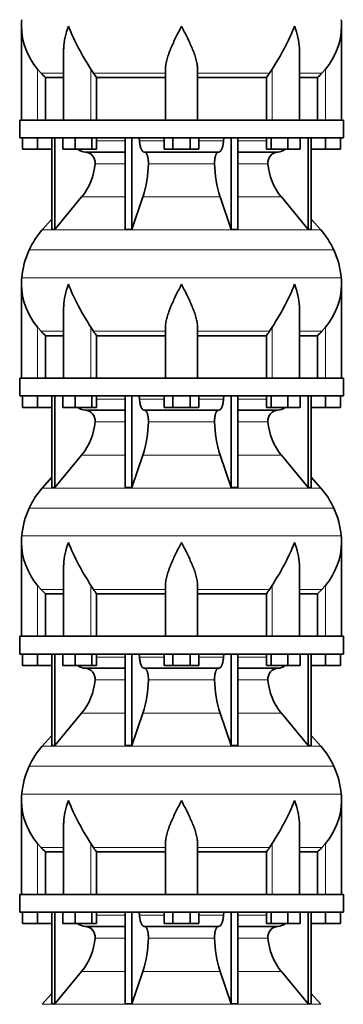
# Model space of a CAD drawing. Header units: millimetres. Extents: x 148 to 904, y -4182 to 2596.
# Tile 22 of 30: x 626 to 808, y 196 to 749. Entities that reach past the tile are written whole.
import ezdxf

# ---------------------------------------------------------------- set-up
doc = ezdxf.new("R2010")
doc.units = ezdxf.units.MM
doc.layers.add('VSI134_DIFFUSORE', color=7, linetype='Continuous')

# ---------------------------------------------------------------- blocks, each defined once
blk = doc.blocks.new('SE3')
at = {"layer": 'VSI134_DIFFUSORE', "color": 7, "linetype": 'Continuous', "lineweight": 35}
for p, q in [((627.29, 745.42), (627.29, 692.68)), ((807.29, 692.68), (807.29, 745.42)), ((651.01, 732.04), (651.01, 692.68)), ((783.56, 692.68), (783.56, 732.04)), ((638.3, 718.98), (636.29, 721.28)), ((667.8, 718.98), (666.37, 721.28)), ((708.29, 692.68), (708.29, 721.28)), ((726.29, 692.68), (726.29, 721.28)), ((768.2, 721.28), (766.78, 718.98)), ((798.29, 721.28), (796.28, 718.98)), ((640.81, 716.54), (651.01, 716.54)), ((640.81, 692.68), (640.81, 716.54)), ((669.58, 716.54), (708.29, 716.54)), ((669.58, 692.68), (669.58, 716.54)), ((726.29, 716.54), (765, 716.54)), ((765, 716.54), (765, 692.68)), ((783.56, 716.54), (793.76, 716.54)), ((793.76, 716.54), (793.76, 692.68)), ((808.29, 692.68), (626.29, 692.68)), ((626.29, 692.68), (626.29, 682.68)), ((808.29, 682.68), (808.29, 692.68)), ((626.29, 682.68), (808.29, 682.68)), ((627.79, 676.28), (627.79, 682.68)), ((627.79, 676.28), (627.79, 682.68)), ((636.29, 676.28), (636.29, 682.68)), ((644.46, 682.68), (644.46, 631.23)), ((645.99, 682.68), (645.99, 631.23)), ((650.53, 676.28), (650.53, 682.68)), ((657.47, 676.28), (657.47, 682.68)), ((666.95, 676.28), (666.95, 682.68)), ((669.49, 676.28), (669.49, 682.68)), ((685.59, 682.68), (685.59, 631.23)), ((689.28, 682.68), (689.28, 631.23)), ((707.47, 676.28), (707.47, 682.68)), ((712.38, 676.28), (712.38, 682.68)), ((722.19, 676.28), (722.19, 682.68)), ((727.1, 676.28), (727.1, 682.68)), ((745.29, 682.68), (745.29, 631.23)), ((748.98, 682.68), (748.98, 631.23)), ((765.08, 676.28), (765.08, 682.68)), ((767.62, 676.28), (767.62, 682.68)), ((777.1, 676.28), (777.1, 682.68)), ((784.04, 676.28), (784.04, 682.68)), ((788.58, 682.68), (788.58, 631.23)), ((790.11, 682.68), (790.11, 631.23)), ((798.29, 676.28), (798.29, 682.68)), ((806.79, 676.28), (806.79, 682.68)), ((636.29, 676.28), (627.79, 676.28)), ((644.46, 676.28), (636.29, 676.28)), ((657.47, 676.28), (650.53, 676.28)), ((666.95, 676.28), (657.47, 676.28)), ((669.49, 676.28), (666.95, 676.28)), ((712.38, 676.28), (707.47, 676.28)), ((722.19, 676.28), (712.38, 676.28)), ((727.1, 676.28), (722.19, 676.28)), ((767.62, 676.28), (765.08, 676.28)), ((777.1, 676.28), (767.62, 676.28)), ((784.04, 676.28), (777.1, 676.28)), ((798.29, 676.28), (790.11, 676.28)), ((806.79, 676.28), (798.29, 676.28)), ((663.11, 674.68), (685.59, 674.68)), ((696.38, 674.68), (738.2, 674.68)), ((748.98, 674.68), (771.46, 674.68)), ((645.99, 631.23), (661.14, 649.44)), ((689.28, 631.23), (695.56, 649.44)), ((739.01, 649.44), (745.29, 631.23)), ((773.43, 649.44), (788.58, 631.23)), ((644.46, 637), (638.99, 630.93)), ((795.58, 630.93), (790.11, 637)), ((644.46, 631.23), (645.99, 631.23)), ((685.59, 631.23), (689.28, 631.23)), ((745.29, 631.23), (748.98, 631.23)), ((788.58, 631.23), (790.11, 631.23)), ((627.29, 600.42), (627.29, 547.68)), ((807.29, 547.68), (807.29, 600.42)), ((651.01, 587.04), (651.01, 547.68)), ((783.56, 547.68), (783.56, 587.04)), ((638.3, 573.98), (636.29, 576.28)), ((667.8, 573.98), (666.37, 576.28)), ((708.29, 547.68), (708.29, 576.28)), ((726.29, 547.68), (726.29, 576.28)), ((768.2, 576.28), (766.78, 573.98)), ((798.29, 576.28), (796.28, 573.98)), ((640.81, 571.54), (651.01, 571.54)), ((640.81, 547.68), (640.81, 571.54)), ((669.58, 571.54), (708.29, 571.54)), ((669.58, 547.68), (669.58, 571.54)), ((726.29, 571.54), (765, 571.54)), ((765, 571.54), (765, 547.68)), ((783.56, 571.54), (793.76, 571.54)), ((793.76, 571.54), (793.76, 547.68)), ((808.29, 547.68), (626.29, 547.68)), ((626.29, 547.68), (626.29, 537.68)), ((808.29, 537.68), (808.29, 547.68)), ((626.29, 537.68), (808.29, 537.68)), ((627.79, 531.28), (627.79, 537.68)), ((627.79, 531.28), (627.79, 537.68)), ((636.29, 531.28), (636.29, 537.68)), ((644.46, 537.68), (644.46, 486.23)), ((645.99, 537.68), (645.99, 486.23)), ((650.53, 531.28), (650.53, 537.68)), ((657.47, 531.28), (657.47, 537.68)), ((666.95, 531.28), (666.95, 537.68)), ((669.49, 531.28), (669.49, 537.68)), ((685.59, 537.68), (685.59, 486.23)), ((689.28, 537.68), (689.28, 486.23)), ((707.47, 531.28), (707.47, 537.68)), ((712.38, 531.28), (712.38, 537.68)), ((722.19, 531.28), (722.19, 537.68)), ((727.1, 531.28), (727.1, 537.68)), ((745.29, 537.68), (745.29, 486.23)), ((748.98, 537.68), (748.98, 486.23)), ((765.08, 531.28), (765.08, 537.68)), ((767.62, 531.28), (767.62, 537.68)), ((777.1, 531.28), (777.1, 537.68)), ((784.04, 531.28), (784.04, 537.68)), ((788.58, 537.68), (788.58, 486.23)), ((790.11, 537.68), (790.11, 486.23)), ((798.29, 531.28), (798.29, 537.68)), ((806.79, 531.28), (806.79, 537.68)), ((636.29, 531.28), (627.79, 531.28)), ((644.46, 531.28), (636.29, 531.28)), ((657.47, 531.28), (650.53, 531.28)), ((666.95, 531.28), (657.47, 531.28)), ((669.49, 531.28), (666.95, 531.28)), ((712.38, 531.28), (707.47, 531.28)), ((722.19, 531.28), (712.38, 531.28)), ((727.1, 531.28), (722.19, 531.28)), ((767.62, 531.28), (765.08, 531.28)), ((777.1, 531.28), (767.62, 531.28)), ((784.04, 531.28), (777.1, 531.28)), ((798.29, 531.28), (790.11, 531.28)), ((806.79, 531.28), (798.29, 531.28)), ((663.11, 529.68), (685.59, 529.68)), ((696.38, 529.68), (738.2, 529.68)), ((748.98, 529.68), (771.46, 529.68)), ((645.99, 486.23), (661.14, 504.44)), ((689.28, 486.23), (695.56, 504.44)), ((739.01, 504.44), (745.29, 486.23)), ((773.43, 504.44), (788.58, 486.23)), ((644.46, 492), (638.99, 485.93)), ((795.58, 485.93), (790.11, 492)), ((644.46, 486.23), (645.99, 486.23)), ((685.59, 486.23), (689.28, 486.23)), ((745.29, 486.23), (748.98, 486.23)), ((788.58, 486.23), (790.11, 486.23)), ((627.29, 455.42), (627.29, 402.68)), ((807.29, 402.68), (807.29, 455.42)), ((651.01, 442.04), (651.01, 402.68)), ((783.56, 402.68), (783.56, 442.04)), ((638.3, 428.98), (636.29, 431.28)), ((640.81, 426.54), (651.01, 426.54)), ((640.81, 402.68), (640.81, 426.54)), ((667.8, 428.98), (666.37, 431.28)), ((669.58, 426.54), (708.29, 426.54)), ((669.58, 402.68), (669.58, 426.54)), ((708.29, 402.68), (708.29, 431.28)), ((726.29, 402.68), (726.29, 431.28)), ((726.29, 426.54), (765, 426.54)), ((765, 426.54), (765, 402.68)), ((768.2, 431.28), (766.78, 428.98)), ((783.56, 426.54), (793.76, 426.54)), ((793.76, 426.54), (793.76, 402.68)), ((798.29, 431.28), (796.28, 428.98)), ((808.29, 402.68), (626.29, 402.68)), ((626.29, 402.68), (626.29, 392.68)), ((808.29, 392.68), (808.29, 402.68)), ((626.29, 392.68), (808.29, 392.68)), ((627.79, 386.28), (627.79, 392.68)), ((627.79, 386.28), (627.79, 392.68)), ((636.29, 386.28), (636.29, 392.68)), ((644.46, 392.68), (644.46, 341.23)), ((645.99, 392.68), (645.99, 341.23)), ((650.53, 386.28), (650.53, 392.68)), ((657.47, 386.28), (657.47, 392.68)), ((666.95, 386.28), (666.95, 392.68)), ((669.49, 386.28), (669.49, 392.68)), ((685.59, 392.68), (685.59, 341.23)), ((689.28, 392.68), (689.28, 341.23)), ((707.47, 386.28), (707.47, 392.68)), ((712.38, 386.28), (712.38, 392.68)), ((722.19, 386.28), (722.19, 392.68)), ((727.1, 386.28), (727.1, 392.68)), ((745.29, 392.68), (745.29, 341.23)), ((748.98, 392.68), (748.98, 341.23)), ((765.08, 386.28), (765.08, 392.68)), ((767.62, 386.28), (767.62, 392.68)), ((777.1, 386.28), (777.1, 392.68)), ((784.04, 386.28), (784.04, 392.68)), ((788.58, 392.68), (788.58, 341.23)), ((790.11, 392.68), (790.11, 341.23)), ((798.29, 386.28), (798.29, 392.68)), ((806.79, 386.28), (806.79, 392.68)), ((636.29, 386.28), (627.79, 386.28)), ((644.46, 386.28), (636.29, 386.28)), ((657.47, 386.28), (650.53, 386.28)), ((666.95, 386.28), (657.47, 386.28)), ((663.11, 384.68), (685.59, 384.68)), ((669.49, 386.28), (666.95, 386.28)), ((696.38, 384.68), (738.2, 384.68)), ((712.38, 386.28), (707.47, 386.28)), ((722.19, 386.28), (712.38, 386.28)), ((727.1, 386.28), (722.19, 386.28)), ((748.98, 384.68), (771.46, 384.68)), ((767.62, 386.28), (765.08, 386.28)), ((777.1, 386.28), (767.62, 386.28)), ((784.04, 386.28), (777.1, 386.28)), ((798.29, 386.28), (790.11, 386.28)), ((806.79, 386.28), (798.29, 386.28)), ((645.99, 341.23), (661.14, 359.44)), ((689.28, 341.23), (695.56, 359.44)), ((739.01, 359.44), (745.29, 341.23)), ((773.43, 359.44), (788.58, 341.23)), ((644.46, 347), (638.99, 340.93)), ((795.58, 340.93), (790.11, 347)), ((644.46, 341.23), (645.99, 341.23)), ((685.59, 341.23), (689.28, 341.23)), ((745.29, 341.23), (748.98, 341.23)), ((788.58, 341.23), (790.11, 341.23)), ((627.29, 310.42), (627.29, 257.68)), ((807.29, 257.68), (807.29, 310.42)), ((651.01, 297.04), (651.01, 257.68)), ((783.56, 257.68), (783.56, 297.04)), ((638.3, 283.98), (636.29, 286.28)), ((667.8, 283.98), (666.37, 286.28)), ((708.29, 257.68), (708.29, 286.28)), ((726.29, 257.68), (726.29, 286.28)), ((768.2, 286.28), (766.78, 283.98)), ((798.29, 286.28), (796.28, 283.98)), ((640.81, 281.54), (651.01, 281.54)), ((640.81, 257.68), (640.81, 281.54)), ((669.58, 281.54), (708.29, 281.54)), ((669.58, 257.68), (669.58, 281.54)), ((726.29, 281.54), (765, 281.54)), ((765, 281.54), (765, 257.68)), ((783.56, 281.54), (793.76, 281.54)), ((793.76, 281.54), (793.76, 257.68)), ((808.29, 257.68), (626.29, 257.68)), ((626.29, 257.68), (626.29, 247.68)), ((808.29, 247.68), (808.29, 257.68)), ((626.29, 247.68), (808.29, 247.68)), ((627.79, 241.28), (627.79, 247.68)), ((627.79, 241.28), (627.79, 247.68)), ((636.29, 241.28), (636.29, 247.68)), ((644.46, 247.68), (644.46, 196.23)), ((645.99, 247.68), (645.99, 196.23)), ((650.53, 241.28), (650.53, 247.68)), ((657.47, 241.28), (657.47, 247.68)), ((666.95, 241.28), (666.95, 247.68)), ((669.49, 241.28), (669.49, 247.68)), ((685.59, 247.68), (685.59, 196.23)), ((689.28, 247.68), (689.28, 196.23)), ((707.47, 241.28), (707.47, 247.68)), ((712.38, 241.28), (712.38, 247.68)), ((722.19, 241.28), (722.19, 247.68)), ((727.1, 241.28), (727.1, 247.68)), ((745.29, 247.68), (745.29, 196.23)), ((748.98, 247.68), (748.98, 196.23)), ((765.08, 241.28), (765.08, 247.68)), ((767.62, 241.28), (767.62, 247.68)), ((777.1, 241.28), (777.1, 247.68)), ((784.04, 241.28), (784.04, 247.68)), ((788.58, 247.68), (788.58, 196.23)), ((790.11, 247.68), (790.11, 196.23)), ((798.29, 241.28), (798.29, 247.68)), ((806.79, 241.28), (806.79, 247.68)), ((636.29, 241.28), (627.79, 241.28)), ((644.46, 241.28), (636.29, 241.28)), ((657.47, 241.28), (650.53, 241.28)), ((666.95, 241.28), (657.47, 241.28)), ((663.11, 239.68), (685.59, 239.68)), ((669.49, 241.28), (666.95, 241.28)), ((696.38, 239.68), (738.2, 239.68)), ((712.38, 241.28), (707.47, 241.28)), ((722.19, 241.28), (712.38, 241.28)), ((727.1, 241.28), (722.19, 241.28)), ((748.98, 239.68), (771.46, 239.68)), ((767.62, 241.28), (765.08, 241.28)), ((777.1, 241.28), (767.62, 241.28)), ((784.04, 241.28), (777.1, 241.28)), ((798.29, 241.28), (790.11, 241.28)), ((806.79, 241.28), (798.29, 241.28)), ((645.99, 196.23), (661.14, 214.44)), ((689.28, 196.23), (695.56, 214.44)), ((739.01, 214.44), (745.29, 196.23)), ((773.43, 214.44), (788.58, 196.23)), ((644.46, 202), (638.99, 195.93)), ((795.58, 195.93), (790.11, 202)), ((644.46, 196.23), (645.99, 196.23)), ((685.59, 196.23), (689.28, 196.23)), ((745.29, 196.23), (748.98, 196.23)), ((788.58, 196.23), (790.11, 196.23))]:
    blk.add_line(p, q, dxfattribs=at)
at = {"layer": 'VSI134_DIFFUSORE', "color": 4, "linetype": 'Continuous', "lineweight": 9}
for p, q in [((636.29, 692.68), (636.29, 721.28)), ((666.37, 692.68), (666.37, 721.28)), ((768.2, 692.68), (768.2, 721.28)), ((798.29, 692.68), (798.29, 721.28)), ((651.01, 718.98), (638.3, 718.98)), ((708.29, 718.98), (667.8, 718.98)), ((726.29, 718.98), (766.78, 718.98)), ((783.56, 718.98), (796.28, 718.98)), ((669.49, 680.91), (685.59, 680.91)), ((693.71, 680.91), (707.47, 680.91)), ((727.1, 680.91), (740.86, 680.91)), ((748.98, 680.91), (765.08, 680.91)), ((685.59, 668.14), (668.66, 668.14)), ((735.9, 668.14), (698.68, 668.14)), ((765.91, 668.14), (748.98, 668.14)), ((661.14, 649.44), (685.59, 649.44)), ((695.56, 649.44), (739.01, 649.44)), ((748.98, 649.44), (773.43, 649.44)), ((638.99, 630.93), (795.58, 630.93)), ((802.95, 619.67), (631.62, 619.67)), ((627.46, 604.04), (807.11, 604.04)), ((636.29, 547.68), (636.29, 576.28)), ((666.37, 547.68), (666.37, 576.28)), ((768.2, 547.68), (768.2, 576.28)), ((798.29, 547.68), (798.29, 576.28)), ((651.01, 573.98), (638.3, 573.98)), ((708.29, 573.98), (667.8, 573.98)), ((726.29, 573.98), (766.78, 573.98)), ((783.56, 573.98), (796.28, 573.98)), ((669.49, 535.91), (685.59, 535.91)), ((693.71, 535.91), (707.47, 535.91)), ((727.1, 535.91), (740.86, 535.91)), ((748.98, 535.91), (765.08, 535.91)), ((685.59, 523.14), (668.66, 523.14)), ((735.9, 523.14), (698.68, 523.14)), ((765.91, 523.14), (748.98, 523.14)), ((661.14, 504.44), (685.59, 504.44)), ((695.56, 504.44), (739.01, 504.44)), ((748.98, 504.44), (773.43, 504.44)), ((638.99, 485.93), (795.58, 485.93)), ((802.95, 474.67), (631.62, 474.67)), ((627.46, 459.04), (807.11, 459.04)), ((636.29, 402.68), (636.29, 431.28)), ((651.01, 428.98), (638.3, 428.98)), ((666.37, 402.68), (666.37, 431.28)), ((708.29, 428.98), (667.8, 428.98)), ((726.29, 428.98), (766.78, 428.98)), ((768.2, 402.68), (768.2, 431.28)), ((783.56, 428.98), (796.28, 428.98)), ((798.29, 402.68), (798.29, 431.28)), ((669.49, 390.91), (685.59, 390.91)), ((693.71, 390.91), (707.47, 390.91)), ((727.1, 390.91), (740.86, 390.91)), ((748.98, 390.91), (765.08, 390.91)), ((685.59, 378.14), (668.66, 378.14)), ((735.9, 378.14), (698.68, 378.14)), ((765.91, 378.14), (748.98, 378.14)), ((661.14, 359.44), (685.59, 359.44)), ((695.56, 359.44), (739.01, 359.44)), ((748.98, 359.44), (773.43, 359.44)), ((638.99, 340.93), (795.58, 340.93)), ((802.95, 329.67), (631.62, 329.67)), ((627.46, 314.04), (807.11, 314.04)), ((636.29, 257.68), (636.29, 286.28)), ((651.01, 283.98), (638.3, 283.98)), ((666.37, 257.68), (666.37, 286.28)), ((708.29, 283.98), (667.8, 283.98)), ((726.29, 283.98), (766.78, 283.98)), ((768.2, 257.68), (768.2, 286.28)), ((783.56, 283.98), (796.28, 283.98)), ((798.29, 257.68), (798.29, 286.28)), ((669.49, 245.91), (685.59, 245.91)), ((693.71, 245.91), (707.47, 245.91)), ((727.1, 245.91), (740.86, 245.91)), ((748.98, 245.91), (765.08, 245.91)), ((685.59, 233.14), (668.66, 233.14)), ((735.9, 233.14), (698.68, 233.14)), ((765.91, 233.14), (748.98, 233.14)), ((661.14, 214.44), (685.59, 214.44)), ((695.56, 214.44), (739.01, 214.44)), ((748.98, 214.44), (773.43, 214.44)), ((638.99, 195.93), (795.58, 195.93))]:
    blk.add_line(p, q, dxfattribs=at)
at = {"layer": 'VSI134_DIFFUSORE', "color": 7, "linetype": 'Continuous', "lineweight": 35}
for centre, radius, start, end in [((665.79, 745.41), 38.5, 174.5826, 180.0016), ((768.79, 745.41), 38.5, 359.9671, 5.4174), ((665.94, 746.08), 38.66, 180.9958, 219.9106), ((779.47, 796.35), 135.74, 202.0412, 213.5763), ((655.1, 796.35), 135.74, 326.4237, 337.9588), ((768.63, 746.08), 38.66, 320.0894, 359.0042), ((700.91, 741.2), 39.88, 213.8582, 218.2062), ((733.66, 741.2), 39.88, 321.7938, 326.1418), ((663.34, 681.36), 6.68, 230.2819, 268.0094), ((771.22, 681.37), 6.69, 272.0607, 309.722), ((662.83, 668.82), 5.87, 353.3223, 87.2173), ((771.72, 668.84), 5.85, 92.5772, 186.8833), ((635.35, 670.66), 33.4, 320.5472, 355.6594), ((633.72, 669.34), 64.97, 342.1602, 358.9354), ((802.36, 669.59), 66.48, 181.2569, 197.6475), ((799.32, 670.71), 33.51, 184.3996, 219.3938), ((671.69, 601.48), 44, 138, 155.5912), ((762.89, 601.48), 44, 24.4088, 42), ((676.24, 599.42), 49, 155.5912, 174.5826), ((758.33, 599.42), 49, 5.4174, 24.4088), ((665.79, 600.41), 38.5, 174.5826, 180.0016), ((768.79, 600.41), 38.5, 359.9671, 5.4174), ((665.94, 601.08), 38.66, 180.9958, 219.9106), ((779.47, 651.35), 135.74, 202.0412, 213.5763), ((655.1, 651.35), 135.74, 326.4237, 337.9588), ((768.63, 601.08), 38.66, 320.0894, 359.0042), ((700.91, 596.2), 39.88, 213.8582, 218.2062), ((733.66, 596.2), 39.88, 321.7938, 326.1418), ((663.34, 536.36), 6.68, 230.2819, 268.0094), ((771.22, 536.37), 6.69, 272.0607, 309.722), ((662.83, 523.82), 5.87, 353.3223, 87.2173), ((771.72, 523.84), 5.85, 92.5772, 186.8833), ((635.35, 525.66), 33.4, 320.5472, 355.6594), ((633.72, 524.34), 64.97, 342.1602, 358.9354), ((802.36, 524.59), 66.48, 181.2569, 197.6475), ((799.32, 525.71), 33.51, 184.3996, 219.3938), ((671.69, 456.48), 44, 138, 155.5912), ((762.89, 456.48), 44, 24.4088, 42), ((676.24, 454.42), 49, 155.5912, 174.5826), ((758.33, 454.42), 49, 5.4174, 24.4088), ((665.79, 455.41), 38.5, 174.5826, 180.0016), ((665.94, 456.08), 38.66, 180.9958, 219.9106), ((779.47, 506.35), 135.74, 202.0412, 213.5763), ((655.1, 506.35), 135.74, 326.4237, 337.9588), ((768.63, 456.08), 38.66, 320.0894, 359.0042), ((768.79, 455.41), 38.5, 359.9671, 5.4174), ((700.91, 451.2), 39.88, 213.8582, 218.2062), ((733.66, 451.2), 39.88, 321.7938, 326.1418), ((663.34, 391.36), 6.68, 230.2819, 268.0094), ((662.83, 378.82), 5.87, 353.3223, 87.2173), ((771.72, 378.84), 5.85, 92.5772, 186.8833), ((771.22, 391.37), 6.69, 272.0607, 309.722), ((635.35, 380.66), 33.4, 320.5472, 355.6594), ((633.72, 379.34), 64.97, 342.1602, 358.9354), ((802.36, 379.59), 66.48, 181.2569, 197.6475), ((799.32, 380.71), 33.51, 184.3996, 219.3938), ((671.69, 311.48), 44, 138, 155.5912), ((762.89, 311.48), 44, 24.4088, 42), ((676.24, 309.42), 49, 155.5912, 174.5826), ((758.33, 309.42), 49, 5.4174, 24.4088), ((665.79, 310.41), 38.5, 174.5826, 180.0016), ((665.94, 311.08), 38.66, 180.9958, 219.9106), ((779.47, 361.35), 135.74, 202.0412, 213.5763), ((655.1, 361.35), 135.74, 326.4237, 337.9588), ((768.63, 311.08), 38.66, 320.0894, 359.0042), ((768.79, 310.41), 38.5, 359.9671, 5.4174), ((700.91, 306.2), 39.88, 213.8582, 218.2062), ((733.66, 306.2), 39.88, 321.7938, 326.1418), ((663.34, 246.36), 6.68, 230.2819, 268.0094), ((662.83, 233.82), 5.87, 353.3223, 87.2173), ((771.72, 233.84), 5.85, 92.5772, 186.8833), ((771.22, 246.37), 6.69, 272.0607, 309.722), ((635.35, 235.66), 33.4, 320.5472, 355.6594), ((633.72, 234.34), 64.97, 342.1602, 358.9354), ((802.36, 234.59), 66.48, 181.2569, 197.6475), ((799.32, 235.71), 33.51, 184.3996, 219.3938)]:
    blk.add_arc(centre, radius, start, end, dxfattribs=at)
for points, knots in [([(651.01, 732.03), (651.01, 732.36), (651.02, 732.68), (651.17, 737.05), (652.15, 741.26), (653.65, 745.41)], [0.4601729, 0.4601729, 0.4601729, 0.4601729, 0.5, 0.5, 1, 1, 1, 1]), ([(708.29, 721.28), (708.29, 722.2), (708.38, 723.13), (708.62, 724.58), (708.71, 725.07), (708.93, 726.04), (709.06, 726.53), (709.47, 728.01), (709.79, 729), (710.34, 730.5), (710.53, 731.01), (710.92, 732.03), (711.13, 732.54), (712.21, 735.1), (713.16, 737.14), (714.67, 740.23), (715.18, 741.25), (715.96, 742.81), (716.23, 743.33), (716.62, 744.11), (716.82, 744.5), (717.02, 744.89), (717.15, 745.15), (717.22, 745.28), (717.29, 745.41)], [0, 0, 0, 0, 0.125, 0.125, 0.1875, 0.1875, 0.25, 0.25, 0.375, 0.375, 0.4375, 0.4375, 0.5, 0.5, 0.75, 0.75, 0.875, 0.875, 0.9375, 0.9375, 0.96875, 0.984375, 0.984375, 1, 1, 1, 1]), ([(726.29, 721.28), (726.29, 722.2), (726.2, 723.13), (725.88, 725.03), (725.66, 726), (725.25, 727.48), (725.1, 727.98), (724.78, 728.98), (724.61, 729.48), (724.07, 730.99), (723.67, 731.99), (722.82, 734.02), (722.37, 735.04), (721.43, 737.09), (720.93, 738.13), (719.92, 740.21), (719.4, 741.24), (718.61, 742.8), (718.35, 743.32), (717.95, 744.1), (717.82, 744.37), (717.55, 744.89), (717.42, 745.15), (717.29, 745.41)], [0, 0, 0, 0, 0.125, 0.125, 0.25, 0.25, 0.3125, 0.3125, 0.375, 0.375, 0.5, 0.5, 0.625, 0.625, 0.75, 0.75, 0.875, 0.875, 0.9375, 0.9375, 0.96875, 0.96875, 1, 1, 1, 1]), ([(783.56, 732.03), (783.56, 732.36), (783.56, 732.68), (783.41, 737.05), (782.42, 741.26), (780.93, 745.41)], [0.4601729, 0.4601729, 0.4601729, 0.4601729, 0.5, 0.5, 1, 1, 1, 1]), ([(692.95, 682.68), (693, 682.68), (693.05, 682.67), (693.14, 682.63), (693.18, 682.6), (693.31, 682.47), (693.39, 682.34), (693.53, 682.01), (693.59, 681.82), (693.68, 681.39), (693.7, 681.15), (693.71, 680.91)], [0, 0, 0, 0, 0.125, 0.125, 0.25, 0.25, 0.5, 0.5, 0.75, 0.75, 1, 1, 1, 1]), ([(696.38, 674.68), (696.22, 674.68), (696.05, 674.72), (695.81, 674.84), (695.73, 674.89), (695.58, 675), (695.5, 675.07), (695.27, 675.29), (695.12, 675.48), (694.84, 675.93), (694.71, 676.18), (694.47, 676.74), (694.36, 677.06), (694.16, 677.73), (694.07, 678.09), (693.92, 678.84), (693.86, 679.24), (693.77, 680.06), (693.73, 680.48), (693.71, 680.91)], [0, 0, 0, 0, 0.125, 0.125, 0.1875, 0.1875, 0.25, 0.25, 0.375, 0.375, 0.5, 0.5, 0.625, 0.625, 0.75, 0.75, 0.875, 0.875, 1, 1, 1, 1]), ([(740.86, 680.91), (740.84, 680.48), (740.81, 680.06), (740.74, 679.45), (740.71, 679.25), (740.65, 678.86), (740.61, 678.66), (740.5, 678.09), (740.41, 677.74), (740.27, 677.23), (740.21, 677.07), (740.1, 676.76), (740.04, 676.61), (739.86, 676.18), (739.73, 675.93), (739.45, 675.49), (739.3, 675.3), (739, 674.99), (738.84, 674.88), (738.52, 674.72), (738.36, 674.68), (738.2, 674.68)], [0, 0, 0, 0, 0.125, 0.125, 0.1875, 0.1875, 0.25, 0.25, 0.375, 0.375, 0.4375, 0.4375, 0.5, 0.5, 0.625, 0.625, 0.75, 0.75, 0.875, 0.875, 1, 1, 1, 1]), ([(740.86, 680.91), (740.87, 681.15), (740.9, 681.38), (740.96, 681.71), (740.99, 681.81), (741.04, 682), (741.07, 682.09), (741.14, 682.26), (741.18, 682.33), (741.26, 682.45), (741.3, 682.51), (741.39, 682.6), (741.44, 682.63), (741.53, 682.67), (741.57, 682.68), (741.62, 682.68)], [0, 0, 0, 0, 0.25, 0.25, 0.375, 0.375, 0.5, 0.5, 0.625, 0.625, 0.75, 0.75, 0.875, 0.875, 1, 1, 1, 1]), ([(696.38, 674.68), (696.46, 674.68), (696.54, 674.67), (696.7, 674.63), (696.78, 674.6), (697.01, 674.47), (697.16, 674.34), (697.45, 674.01), (697.59, 673.8), (697.78, 673.44), (697.85, 673.31), (697.97, 673.03), (698.02, 672.88), (698.19, 672.43), (698.28, 672.09), (698.4, 671.56), (698.44, 671.37), (698.51, 670.99), (698.54, 670.8), (698.61, 670.21), (698.65, 669.8), (698.69, 668.97), (698.69, 668.55), (698.68, 668.14)], [0, 0, 0, 0, 0.0625, 0.0625, 0.125, 0.125, 0.25, 0.25, 0.375, 0.375, 0.4375, 0.4375, 0.5, 0.5, 0.625, 0.625, 0.6875, 0.6875, 0.75, 0.75, 0.875, 0.875, 1, 1, 1, 1]), ([(735.9, 668.14), (735.88, 668.55), (735.89, 668.97), (735.92, 669.59), (735.93, 669.79), (735.96, 670.2), (735.99, 670.4), (736.06, 670.99), (736.13, 671.37), (736.25, 671.91), (736.3, 672.08), (736.39, 672.42), (736.49, 672.74), (736.61, 673.03), (736.72, 673.31), (736.79, 673.44), (736.98, 673.8), (737.12, 674.01), (737.41, 674.34), (737.57, 674.47), (737.88, 674.64), (738.04, 674.68), (738.2, 674.68)], [0, 0, 0, 0, 0.125, 0.125, 0.1875, 0.1875, 0.25, 0.25, 0.375, 0.375, 0.4375, 0.4375, 0.5, 0.5625, 0.5625, 0.625, 0.625, 0.75, 0.75, 0.875, 0.875, 1, 1, 1, 1]), ([(651.01, 587.03), (651.01, 587.36), (651.02, 587.68), (651.17, 592.05), (652.15, 596.26), (653.65, 600.41)], [0.4601729, 0.4601729, 0.4601729, 0.4601729, 0.5, 0.5, 1, 1, 1, 1]), ([(708.29, 576.28), (708.29, 577.2), (708.38, 578.13), (708.62, 579.58), (708.71, 580.07), (708.93, 581.04), (709.06, 581.53), (709.47, 583.01), (709.79, 584), (710.34, 585.5), (710.53, 586.01), (710.92, 587.03), (711.13, 587.54), (712.21, 590.1), (713.16, 592.14), (714.67, 595.23), (715.18, 596.25), (715.96, 597.81), (716.23, 598.33), (716.62, 599.11), (716.82, 599.5), (717.02, 599.89), (717.15, 600.15), (717.22, 600.28), (717.29, 600.41)], [0, 0, 0, 0, 0.125, 0.125, 0.1875, 0.1875, 0.25, 0.25, 0.375, 0.375, 0.4375, 0.4375, 0.5, 0.5, 0.75, 0.75, 0.875, 0.875, 0.9375, 0.9375, 0.96875, 0.984375, 0.984375, 1, 1, 1, 1]), ([(726.29, 576.28), (726.29, 577.2), (726.2, 578.13), (725.88, 580.03), (725.66, 581), (725.25, 582.48), (725.1, 582.98), (724.78, 583.98), (724.61, 584.48), (724.07, 585.99), (723.67, 586.99), (722.82, 589.02), (722.37, 590.04), (721.43, 592.09), (720.93, 593.13), (719.92, 595.21), (719.4, 596.24), (718.61, 597.8), (718.35, 598.32), (717.95, 599.1), (717.82, 599.37), (717.55, 599.89), (717.42, 600.15), (717.29, 600.41)], [0, 0, 0, 0, 0.125, 0.125, 0.25, 0.25, 0.3125, 0.3125, 0.375, 0.375, 0.5, 0.5, 0.625, 0.625, 0.75, 0.75, 0.875, 0.875, 0.9375, 0.9375, 0.96875, 0.96875, 1, 1, 1, 1]), ([(783.56, 587.03), (783.56, 587.36), (783.56, 587.68), (783.41, 592.05), (782.42, 596.26), (780.93, 600.41)], [0.4601729, 0.4601729, 0.4601729, 0.4601729, 0.5, 0.5, 1, 1, 1, 1]), ([(692.95, 537.68), (693, 537.68), (693.05, 537.67), (693.14, 537.63), (693.18, 537.6), (693.31, 537.47), (693.39, 537.34), (693.53, 537.01), (693.59, 536.82), (693.68, 536.39), (693.7, 536.15), (693.71, 535.91)], [0, 0, 0, 0, 0.125, 0.125, 0.25, 0.25, 0.5, 0.5, 0.75, 0.75, 1, 1, 1, 1]), ([(740.86, 535.91), (740.87, 536.15), (740.9, 536.38), (740.96, 536.71), (740.99, 536.81), (741.04, 537), (741.07, 537.09), (741.14, 537.26), (741.18, 537.33), (741.26, 537.45), (741.3, 537.51), (741.39, 537.6), (741.44, 537.63), (741.53, 537.67), (741.57, 537.68), (741.62, 537.68)], [0, 0, 0, 0, 0.25, 0.25, 0.375, 0.375, 0.5, 0.5, 0.625, 0.625, 0.75, 0.75, 0.875, 0.875, 1, 1, 1, 1]), ([(696.38, 529.68), (696.22, 529.68), (696.05, 529.72), (695.81, 529.84), (695.73, 529.89), (695.58, 530), (695.5, 530.07), (695.27, 530.29), (695.12, 530.48), (694.84, 530.93), (694.71, 531.18), (694.47, 531.74), (694.36, 532.06), (694.16, 532.73), (694.07, 533.09), (693.92, 533.84), (693.86, 534.24), (693.77, 535.06), (693.73, 535.48), (693.71, 535.91)], [0, 0, 0, 0, 0.125, 0.125, 0.1875, 0.1875, 0.25, 0.25, 0.375, 0.375, 0.5, 0.5, 0.625, 0.625, 0.75, 0.75, 0.875, 0.875, 1, 1, 1, 1]), ([(740.86, 535.91), (740.84, 535.48), (740.81, 535.06), (740.74, 534.45), (740.71, 534.25), (740.65, 533.86), (740.61, 533.66), (740.5, 533.09), (740.41, 532.74), (740.27, 532.23), (740.21, 532.07), (740.1, 531.76), (740.04, 531.61), (739.86, 531.18), (739.73, 530.93), (739.45, 530.49), (739.3, 530.3), (739, 529.99), (738.84, 529.88), (738.52, 529.72), (738.36, 529.68), (738.2, 529.68)], [0, 0, 0, 0, 0.125, 0.125, 0.1875, 0.1875, 0.25, 0.25, 0.375, 0.375, 0.4375, 0.4375, 0.5, 0.5, 0.625, 0.625, 0.75, 0.75, 0.875, 0.875, 1, 1, 1, 1]), ([(696.38, 529.68), (696.46, 529.68), (696.54, 529.67), (696.7, 529.63), (696.78, 529.6), (697.01, 529.47), (697.16, 529.34), (697.45, 529.01), (697.59, 528.8), (697.78, 528.44), (697.85, 528.31), (697.97, 528.03), (698.02, 527.88), (698.19, 527.43), (698.28, 527.09), (698.4, 526.56), (698.44, 526.37), (698.51, 525.99), (698.54, 525.8), (698.61, 525.21), (698.65, 524.8), (698.69, 523.97), (698.69, 523.55), (698.68, 523.14)], [0, 0, 0, 0, 0.0625, 0.0625, 0.125, 0.125, 0.25, 0.25, 0.375, 0.375, 0.4375, 0.4375, 0.5, 0.5, 0.625, 0.625, 0.6875, 0.6875, 0.75, 0.75, 0.875, 0.875, 1, 1, 1, 1]), ([(735.9, 523.14), (735.88, 523.55), (735.89, 523.97), (735.92, 524.59), (735.93, 524.79), (735.96, 525.2), (735.99, 525.4), (736.06, 525.99), (736.13, 526.37), (736.25, 526.91), (736.3, 527.08), (736.39, 527.42), (736.49, 527.74), (736.61, 528.03), (736.72, 528.31), (736.79, 528.44), (736.98, 528.8), (737.12, 529.01), (737.41, 529.34), (737.57, 529.47), (737.88, 529.64), (738.04, 529.68), (738.2, 529.68)], [0, 0, 0, 0, 0.125, 0.125, 0.1875, 0.1875, 0.25, 0.25, 0.375, 0.375, 0.4375, 0.4375, 0.5, 0.5625, 0.5625, 0.625, 0.625, 0.75, 0.75, 0.875, 0.875, 1, 1, 1, 1]), ([(651.01, 442.03), (651.01, 442.36), (651.02, 442.68), (651.17, 447.05), (652.15, 451.26), (653.65, 455.41)], [0.4601729, 0.4601729, 0.4601729, 0.4601729, 0.5, 0.5, 1, 1, 1, 1]), ([(708.29, 431.28), (708.29, 432.2), (708.38, 433.13), (708.62, 434.58), (708.71, 435.07), (708.93, 436.04), (709.06, 436.53), (709.47, 438.01), (709.79, 439), (710.34, 440.5), (710.53, 441.01), (710.92, 442.03), (711.13, 442.54), (712.21, 445.1), (713.16, 447.14), (714.67, 450.23), (715.18, 451.25), (715.96, 452.81), (716.23, 453.33), (716.62, 454.11), (716.82, 454.5), (717.02, 454.89), (717.15, 455.15), (717.22, 455.28), (717.29, 455.41)], [0, 0, 0, 0, 0.125, 0.125, 0.1875, 0.1875, 0.25, 0.25, 0.375, 0.375, 0.4375, 0.4375, 0.5, 0.5, 0.75, 0.75, 0.875, 0.875, 0.9375, 0.9375, 0.96875, 0.984375, 0.984375, 1, 1, 1, 1]), ([(726.29, 431.28), (726.29, 432.2), (726.2, 433.13), (725.88, 435.03), (725.66, 436), (725.25, 437.48), (725.1, 437.98), (724.78, 438.98), (724.61, 439.48), (724.07, 440.99), (723.67, 441.99), (722.82, 444.02), (722.37, 445.04), (721.43, 447.09), (720.93, 448.13), (719.92, 450.21), (719.4, 451.24), (718.61, 452.8), (718.35, 453.32), (717.95, 454.1), (717.82, 454.37), (717.55, 454.89), (717.42, 455.15), (717.29, 455.41)], [0, 0, 0, 0, 0.125, 0.125, 0.25, 0.25, 0.3125, 0.3125, 0.375, 0.375, 0.5, 0.5, 0.625, 0.625, 0.75, 0.75, 0.875, 0.875, 0.9375, 0.9375, 0.96875, 0.96875, 1, 1, 1, 1]), ([(783.56, 442.03), (783.56, 442.36), (783.56, 442.68), (783.41, 447.05), (782.42, 451.26), (780.93, 455.41)], [0.4601729, 0.4601729, 0.4601729, 0.4601729, 0.5, 0.5, 1, 1, 1, 1]), ([(692.95, 392.68), (693, 392.68), (693.05, 392.67), (693.14, 392.63), (693.18, 392.6), (693.31, 392.47), (693.39, 392.34), (693.53, 392.01), (693.59, 391.82), (693.68, 391.39), (693.7, 391.15), (693.71, 390.91)], [0, 0, 0, 0, 0.125, 0.125, 0.25, 0.25, 0.5, 0.5, 0.75, 0.75, 1, 1, 1, 1]), ([(696.38, 384.68), (696.22, 384.68), (696.05, 384.72), (695.81, 384.84), (695.73, 384.89), (695.58, 385), (695.5, 385.07), (695.27, 385.29), (695.12, 385.48), (694.84, 385.93), (694.71, 386.18), (694.47, 386.74), (694.36, 387.06), (694.16, 387.73), (694.07, 388.09), (693.92, 388.84), (693.86, 389.24), (693.77, 390.06), (693.73, 390.48), (693.71, 390.91)], [0, 0, 0, 0, 0.125, 0.125, 0.1875, 0.1875, 0.25, 0.25, 0.375, 0.375, 0.5, 0.5, 0.625, 0.625, 0.75, 0.75, 0.875, 0.875, 1, 1, 1, 1]), ([(740.86, 390.91), (740.84, 390.48), (740.81, 390.06), (740.74, 389.45), (740.71, 389.25), (740.65, 388.86), (740.61, 388.66), (740.5, 388.09), (740.41, 387.74), (740.27, 387.23), (740.21, 387.07), (740.1, 386.76), (740.04, 386.61), (739.86, 386.18), (739.73, 385.93), (739.45, 385.49), (739.3, 385.3), (739, 384.99), (738.84, 384.88), (738.52, 384.72), (738.36, 384.68), (738.2, 384.68)], [0, 0, 0, 0, 0.125, 0.125, 0.1875, 0.1875, 0.25, 0.25, 0.375, 0.375, 0.4375, 0.4375, 0.5, 0.5, 0.625, 0.625, 0.75, 0.75, 0.875, 0.875, 1, 1, 1, 1]), ([(740.86, 390.91), (740.87, 391.15), (740.9, 391.38), (740.96, 391.71), (740.99, 391.81), (741.04, 392), (741.07, 392.09), (741.14, 392.26), (741.18, 392.33), (741.26, 392.45), (741.3, 392.51), (741.39, 392.6), (741.44, 392.63), (741.53, 392.67), (741.57, 392.68), (741.62, 392.68)], [0, 0, 0, 0, 0.25, 0.25, 0.375, 0.375, 0.5, 0.5, 0.625, 0.625, 0.75, 0.75, 0.875, 0.875, 1, 1, 1, 1]), ([(696.38, 384.68), (696.46, 384.68), (696.54, 384.67), (696.7, 384.63), (696.78, 384.6), (697.01, 384.47), (697.16, 384.34), (697.45, 384.01), (697.59, 383.8), (697.78, 383.44), (697.85, 383.31), (697.97, 383.03), (698.02, 382.88), (698.19, 382.43), (698.28, 382.09), (698.4, 381.56), (698.44, 381.37), (698.51, 380.99), (698.54, 380.8), (698.61, 380.21), (698.65, 379.8), (698.69, 378.97), (698.69, 378.55), (698.68, 378.14)], [0, 0, 0, 0, 0.0625, 0.0625, 0.125, 0.125, 0.25, 0.25, 0.375, 0.375, 0.4375, 0.4375, 0.5, 0.5, 0.625, 0.625, 0.6875, 0.6875, 0.75, 0.75, 0.875, 0.875, 1, 1, 1, 1]), ([(735.9, 378.14), (735.88, 378.55), (735.89, 378.97), (735.92, 379.59), (735.93, 379.79), (735.96, 380.2), (735.99, 380.4), (736.06, 380.99), (736.13, 381.37), (736.25, 381.91), (736.3, 382.08), (736.39, 382.42), (736.49, 382.74), (736.61, 383.03), (736.72, 383.31), (736.79, 383.44), (736.98, 383.8), (737.12, 384.01), (737.41, 384.34), (737.57, 384.47), (737.88, 384.64), (738.04, 384.68), (738.2, 384.68)], [0, 0, 0, 0, 0.125, 0.125, 0.1875, 0.1875, 0.25, 0.25, 0.375, 0.375, 0.4375, 0.4375, 0.5, 0.5625, 0.5625, 0.625, 0.625, 0.75, 0.75, 0.875, 0.875, 1, 1, 1, 1]), ([(651.01, 297.03), (651.01, 297.36), (651.02, 297.68), (651.17, 302.05), (652.15, 306.26), (653.65, 310.41)], [0.4601729, 0.4601729, 0.4601729, 0.4601729, 0.5, 0.5, 1, 1, 1, 1]), ([(708.29, 286.28), (708.29, 287.2), (708.38, 288.13), (708.62, 289.58), (708.71, 290.07), (708.93, 291.04), (709.06, 291.53), (709.47, 293.01), (709.79, 294), (710.34, 295.5), (710.53, 296.01), (710.92, 297.03), (711.13, 297.54), (712.21, 300.1), (713.16, 302.14), (714.67, 305.23), (715.18, 306.25), (715.96, 307.81), (716.23, 308.33), (716.62, 309.11), (716.82, 309.5), (717.02, 309.89), (717.15, 310.15), (717.22, 310.28), (717.29, 310.41)], [0, 0, 0, 0, 0.125, 0.125, 0.1875, 0.1875, 0.25, 0.25, 0.375, 0.375, 0.4375, 0.4375, 0.5, 0.5, 0.75, 0.75, 0.875, 0.875, 0.9375, 0.9375, 0.96875, 0.984375, 0.984375, 1, 1, 1, 1]), ([(726.29, 286.28), (726.29, 287.2), (726.2, 288.13), (725.88, 290.03), (725.66, 291), (725.25, 292.48), (725.1, 292.98), (724.78, 293.98), (724.61, 294.48), (724.07, 295.99), (723.67, 296.99), (722.82, 299.02), (722.37, 300.04), (721.43, 302.09), (720.93, 303.13), (719.92, 305.21), (719.4, 306.24), (718.61, 307.8), (718.35, 308.32), (717.95, 309.1), (717.82, 309.37), (717.55, 309.89), (717.42, 310.15), (717.29, 310.41)], [0, 0, 0, 0, 0.125, 0.125, 0.25, 0.25, 0.3125, 0.3125, 0.375, 0.375, 0.5, 0.5, 0.625, 0.625, 0.75, 0.75, 0.875, 0.875, 0.9375, 0.9375, 0.96875, 0.96875, 1, 1, 1, 1]), ([(783.56, 297.03), (783.56, 297.36), (783.56, 297.68), (783.41, 302.05), (782.42, 306.26), (780.93, 310.41)], [0.4601729, 0.4601729, 0.4601729, 0.4601729, 0.5, 0.5, 1, 1, 1, 1]), ([(692.95, 247.68), (693, 247.68), (693.05, 247.67), (693.14, 247.63), (693.18, 247.6), (693.31, 247.47), (693.39, 247.34), (693.53, 247.01), (693.59, 246.82), (693.68, 246.39), (693.7, 246.15), (693.71, 245.91)], [0, 0, 0, 0, 0.125, 0.125, 0.25, 0.25, 0.5, 0.5, 0.75, 0.75, 1, 1, 1, 1]), ([(696.38, 239.68), (696.22, 239.68), (696.05, 239.72), (695.81, 239.84), (695.73, 239.89), (695.58, 240), (695.5, 240.07), (695.27, 240.29), (695.12, 240.48), (694.84, 240.93), (694.71, 241.18), (694.47, 241.74), (694.36, 242.06), (694.16, 242.73), (694.07, 243.09), (693.92, 243.84), (693.86, 244.24), (693.77, 245.06), (693.73, 245.48), (693.71, 245.91)], [0, 0, 0, 0, 0.125, 0.125, 0.1875, 0.1875, 0.25, 0.25, 0.375, 0.375, 0.5, 0.5, 0.625, 0.625, 0.75, 0.75, 0.875, 0.875, 1, 1, 1, 1]), ([(740.86, 245.91), (740.84, 245.48), (740.81, 245.06), (740.74, 244.45), (740.71, 244.25), (740.65, 243.86), (740.61, 243.66), (740.5, 243.09), (740.41, 242.74), (740.27, 242.23), (740.21, 242.07), (740.1, 241.76), (740.04, 241.61), (739.86, 241.18), (739.73, 240.93), (739.45, 240.49), (739.3, 240.3), (739, 239.99), (738.84, 239.88), (738.52, 239.72), (738.36, 239.68), (738.2, 239.68)], [0, 0, 0, 0, 0.125, 0.125, 0.1875, 0.1875, 0.25, 0.25, 0.375, 0.375, 0.4375, 0.4375, 0.5, 0.5, 0.625, 0.625, 0.75, 0.75, 0.875, 0.875, 1, 1, 1, 1]), ([(740.86, 245.91), (740.87, 246.15), (740.9, 246.38), (740.96, 246.71), (740.99, 246.81), (741.04, 247), (741.07, 247.09), (741.14, 247.26), (741.18, 247.33), (741.26, 247.45), (741.3, 247.51), (741.39, 247.6), (741.44, 247.63), (741.53, 247.67), (741.57, 247.68), (741.62, 247.68)], [0, 0, 0, 0, 0.25, 0.25, 0.375, 0.375, 0.5, 0.5, 0.625, 0.625, 0.75, 0.75, 0.875, 0.875, 1, 1, 1, 1]), ([(696.38, 239.68), (696.46, 239.68), (696.54, 239.67), (696.7, 239.63), (696.78, 239.6), (697.01, 239.47), (697.16, 239.34), (697.45, 239.01), (697.59, 238.8), (697.78, 238.44), (697.85, 238.31), (697.97, 238.03), (698.02, 237.88), (698.19, 237.43), (698.28, 237.09), (698.4, 236.56), (698.44, 236.37), (698.51, 235.99), (698.54, 235.8), (698.61, 235.21), (698.65, 234.8), (698.69, 233.97), (698.69, 233.55), (698.68, 233.14)], [0, 0, 0, 0, 0.0625, 0.0625, 0.125, 0.125, 0.25, 0.25, 0.375, 0.375, 0.4375, 0.4375, 0.5, 0.5, 0.625, 0.625, 0.6875, 0.6875, 0.75, 0.75, 0.875, 0.875, 1, 1, 1, 1]), ([(735.9, 233.14), (735.88, 233.55), (735.89, 233.97), (735.92, 234.59), (735.93, 234.79), (735.96, 235.2), (735.99, 235.4), (736.06, 235.99), (736.13, 236.37), (736.25, 236.91), (736.3, 237.08), (736.39, 237.42), (736.49, 237.74), (736.61, 238.03), (736.72, 238.31), (736.79, 238.44), (736.98, 238.8), (737.12, 239.01), (737.41, 239.34), (737.57, 239.47), (737.88, 239.64), (738.04, 239.68), (738.2, 239.68)], [0, 0, 0, 0, 0.125, 0.125, 0.1875, 0.1875, 0.25, 0.25, 0.375, 0.375, 0.4375, 0.4375, 0.5, 0.5625, 0.5625, 0.625, 0.625, 0.75, 0.75, 0.875, 0.875, 1, 1, 1, 1])]:
    blk.add_open_spline(points, degree=3, knots=knots, dxfattribs=at)
for points in [[(640.81, 716.54), (639.94, 717.32), (639.1, 718.14), (638.3, 718.98)], [(796.28, 718.98), (795.47, 718.14), (794.63, 717.32), (793.76, 716.54)], [(640.81, 571.54), (639.94, 572.32), (639.1, 573.14), (638.3, 573.98)], [(796.28, 573.98), (795.47, 573.14), (794.63, 572.32), (793.76, 571.54)], [(640.81, 426.54), (639.94, 427.32), (639.1, 428.14), (638.3, 428.98)], [(796.28, 428.98), (795.47, 428.14), (794.63, 427.32), (793.76, 426.54)], [(640.81, 281.54), (639.94, 282.32), (639.1, 283.14), (638.3, 283.98)], [(796.28, 283.98), (795.47, 283.14), (794.63, 282.32), (793.76, 281.54)]]:
    blk.add_open_spline(points, degree=3, dxfattribs=at)

msp = doc.modelspace()

# ---------------------------------------------------------------- block references
msp.add_blockref('SE3', (0, 0))

doc.saveas('drawing.dxf')
